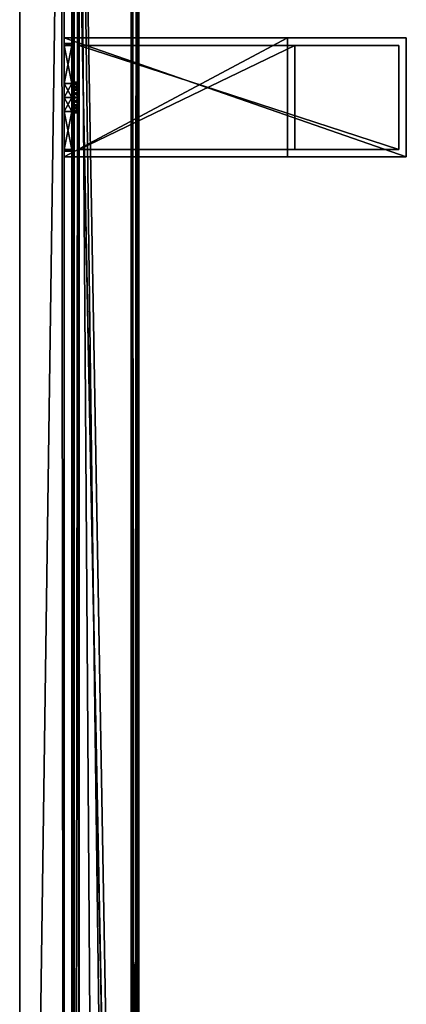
# Model space of a CAD drawing. Header units: metres. Extents: x 0 to 803, y -754 to 49.
# Tile 23 of 24: x 751 to 803, y -197 to -65. Entities that reach past the tile are written whole.
import ezdxf

# ---------------------------------------------------------------- set-up
doc = ezdxf.new("R2010")
doc.units = ezdxf.units.M

msp = doc.modelspace()

# ---------------------------------------------------------------- linework, layer by layer
at = {"layer": 'Y2A77'}
for points in [[(766.480103, -409.00177), (758.312683, 4.012834), (767.312683, 13.012834)], [(766.312256, 12.012419, 6.8), (759.312683, 5.012834, 6.8), (766.312256, -394.90918, 6.8)], [(766.312256, 12.012419, 6.8), (766.312256, -394.90918, 6.8), (766.484253, 12.184372, 6.785111)], [(766.312256, -394.90918, 6.8), (766.705566, -395.611298, 6.719441), (766.484253, 12.184372, 6.785111)], [(767.312683, -396.935669), (766.480103, -409.00177), (767.312683, 13.012834)], [(766.484253, 12.184372, 6.785111), (766.705566, -395.611298, 6.719441), (767.024475, 12.724623, 6.502149)], [(767.16156, -396.570007, 6.328299), (767.024475, 12.724623, 6.502149), (766.705566, -395.611298, 6.719441)], [(767.26355, 12.9637, 6.109252), (767.024475, 12.724623, 6.502149), (767.16156, -396.570007, 6.328299)], [(767.27948, -396.852844, 6.055089), (767.26355, 12.9637, 6.109252), (767.16156, -396.570007, 6.328299)], [(767.312683, 13.012834, 5.8), (767.26355, 12.9637, 6.109252), (767.27948, -396.852844, 6.055089)], [(767.312683, -396.935669, 5.8), (767.312683, 13.012834, 5.8), (767.27948, -396.852844, 6.055089)], [(767.312683, -396.935669, 5.8), (767.312683, -396.935669), (767.312683, 13.012834, 5.8)], [(767.312683, -396.935669), (767.312683, 13.012834), (767.312683, 13.012834, 5.8)], [(758.312683, 4.012834, 5.799586), (758.312683, -388.687012, 5.799586), (758.361694, 4.061841, 6.108867)], [(758.312683, -388.687012, 5.799586), (758.422424, -388.720306, 6.255084), (758.361694, 4.061841, 6.108867)], [(766.480103, -409.00177), (766.416992, -409.453064), (758.312683, 4.012834)], [(766.416992, -409.453064), (758.312683, -388.687012), (758.312683, 4.012834)], [(758.312683, -388.687012), (758.312683, -388.687012, 5.799586), (758.312683, 4.012834)], [(758.312683, -388.687012, 5.799586), (758.312683, 4.012834, 5.799586), (758.312683, 4.012834)], [(758.361694, 4.061841, 6.108867), (758.422424, -388.720306, 6.255084), (758.600647, 4.300764, 6.501865)], [(758.422424, -388.720306, 6.255084), (758.726807, -388.817932, 6.610183), (758.600647, 4.300764, 6.501865)], [(758.600647, 4.300764, 6.501865), (758.726807, -388.817932, 6.610183), (759.140747, 4.840896, 6.785042)], [(759.140747, 4.840896, 6.785042), (758.726807, -388.817932, 6.610183), (759.312683, -389.027802, 6.8)], [(759.312683, 5.012834, 6.8), (759.140747, 4.840896, 6.785042), (759.312683, -389.027802, 6.8)], [(762.064819, -390.450348, 6.8), (759.312683, 5.012834, 6.8), (759.312683, -389.027802, 6.8)], [(764.436768, -392.443329, 6.8), (759.312683, 5.012834, 6.8), (762.064819, -390.450348, 6.8)], [(766.312256, -394.90918, 6.8), (759.312683, 5.012834, 6.8), (764.436768, -392.443329, 6.8)]]:
    msp.add_3dface(points, dxfattribs=at)
at = {"layer": 'Y2A7701'}
for points in [[(757.299866, -67.795776, 805), (757.299866, -67.045776, 797), (757.299866, -68.045776, 798)], [(757.299866, -83.045776, 813), (757.299866, -67.045776, 813), (757.299866, -68.045776, 812)], [(757.299866, -68.045776, 812), (757.299866, -67.045776, 813), (757.299866, -68.045776, 806.887451)], [(757.299866, -68.045776, 806.887451), (757.299866, -67.045776, 813), (757.299866, -67.795776, 805)], [(757.299866, -67.045776, 813), (757.299866, -67.045776, 797), (757.299866, -67.795776, 805)], [(757.299866, -83.045776, 797), (757.299866, -68.045776, 798), (757.299866, -67.045776, 797)], [(803.299866, -67.045776, 797), (803.299866, -83.045776, 797), (757.299866, -67.045776, 797)], [(803.299866, -83.045776, 797), (757.299866, -83.045776, 797), (757.299866, -67.045776, 797)], [(803.299866, -67.045776, 1197), (757.299866, -67.045776, 1181), (757.299866, -67.045776, 1197)], [(757.299866, -67.045776, 1181), (803.299866, -67.045776, 1197), (787.299866, -67.045776, 1181)], [(803.299866, -67.045776, 797), (757.299866, -67.045776, 797), (787.299866, -67.045776, 813)], [(787.299866, -67.045776, 813), (757.299866, -67.045776, 797), (757.299866, -67.045776, 813)], [(787.299866, -83.045776, 813), (787.299866, -67.045776, 813), (757.299866, -83.045776, 813)], [(787.299866, -67.045776, 813), (757.299866, -67.045776, 813), (757.299866, -83.045776, 813)], [(757.299866, -67.795776, 1189), (757.299866, -67.045776, 1181), (757.299866, -68.045776, 1182)], [(757.299866, -83.045776, 1197), (757.299866, -67.045776, 1197), (757.299866, -68.045776, 1196)], [(757.299866, -68.045776, 1196), (757.299866, -67.045776, 1197), (757.299866, -68.045776, 1190.887451)], [(757.299866, -68.045776, 1190.887451), (757.299866, -67.045776, 1197), (757.299866, -67.795776, 1189)], [(757.299866, -67.045776, 1197), (757.299866, -67.045776, 1181), (757.299866, -67.795776, 1189)], [(757.299866, -83.045776, 1181), (757.299866, -68.045776, 1182), (757.299866, -67.045776, 1181)], [(803.299866, -67.045776, 1197), (757.299866, -67.045776, 1197), (803.299866, -83.045776, 1197)], [(757.299866, -67.045776, 1197), (757.299866, -83.045776, 1197), (803.299866, -83.045776, 1197)], [(787.299866, -83.045776, 1181), (757.299866, -83.045776, 1181), (787.299866, -67.045776, 1181)], [(757.299866, -83.045776, 1181), (757.299866, -67.045776, 1181), (787.299866, -67.045776, 1181)], [(787.299866, -83.045776, 1181), (787.299866, -67.045776, 1181), (787.299866, -83.045776, 813)], [(787.299866, -67.045776, 1181), (787.299866, -67.045776, 813), (787.299866, -83.045776, 813)], [(803.299866, -67.045776, 1197), (803.299866, -67.045776, 797), (787.299866, -67.045776, 1181)], [(787.299866, -67.045776, 1181), (803.299866, -67.045776, 797), (787.299866, -67.045776, 813)], [(803.299866, -83.045776, 797), (803.299866, -67.045776, 797), (803.299866, -83.045776, 1197)], [(803.299866, -67.045776, 797), (803.299866, -67.045776, 1197), (803.299866, -83.045776, 1197)], [(757.299866, -68.045776, 803.112549), (757.299866, -67.795776, 805), (757.299866, -68.045776, 798)], [(758.299866, -68.045776, 803.112549), (758.299866, -67.795776, 805), (757.299866, -68.045776, 803.112549)], [(758.299866, -67.795776, 805), (757.299866, -67.795776, 805), (757.299866, -68.045776, 803.112549)], [(758.299866, -67.795776, 805), (758.299866, -68.045776, 806.887451), (757.299866, -67.795776, 805)], [(758.299866, -68.045776, 806.887451), (757.299866, -68.045776, 806.887451), (757.299866, -67.795776, 805)], [(757.299866, -68.045776, 1187.112549), (757.299866, -67.795776, 1189), (757.299866, -68.045776, 1182)], [(757.299866, -68.045776, 1190.887451), (757.299866, -67.795776, 1189), (758.299866, -68.045776, 1190.887451)], [(757.299866, -67.795776, 1189), (758.299866, -67.795776, 1189), (758.299866, -68.045776, 1190.887451)], [(757.299866, -67.795776, 1189), (757.299866, -68.045776, 1187.112549), (758.299866, -67.795776, 1189)], [(757.299866, -68.045776, 1187.112549), (758.299866, -68.045776, 1187.112549), (758.299866, -67.795776, 1189)], [(757.299866, -73.158318, 812), (757.299866, -75.045776, 812.25), (757.299866, -68.045776, 812)], [(757.299866, -68.045776, 798), (757.299866, -75.045776, 797.75), (757.299866, -73.158318, 798)], [(757.299866, -75.045776, 812.25), (757.299866, -83.045776, 813), (757.299866, -68.045776, 812)], [(757.299866, -68.045776, 798), (757.299866, -83.045776, 797), (757.299866, -75.045776, 797.75)], [(758.299866, -68.045776, 798), (758.299866, -68.045776, 803.112549), (757.299866, -68.045776, 798)], [(758.299866, -68.045776, 803.112549), (757.299866, -68.045776, 803.112549), (757.299866, -68.045776, 798)], [(758.299866, -68.045776, 806.887451), (758.299866, -68.045776, 812), (757.299866, -68.045776, 806.887451)], [(758.299866, -68.045776, 812), (757.299866, -68.045776, 812), (757.299866, -68.045776, 806.887451)], [(757.299866, -68.045776, 812), (758.299866, -68.045776, 812), (757.299866, -73.158318, 812)], [(758.299866, -68.045776, 812), (758.299866, -73.158318, 812), (757.299866, -73.158318, 812)], [(758.299866, -68.045776, 798), (757.299866, -68.045776, 798), (758.299866, -73.158318, 798)], [(757.299866, -68.045776, 798), (757.299866, -73.158318, 798), (758.299866, -73.158318, 798)], [(757.299866, -73.158318, 1196), (757.299866, -75.045776, 1196.25), (757.299866, -68.045776, 1196)], [(757.299866, -68.045776, 1182), (757.299866, -75.045776, 1181.75), (757.299866, -73.158318, 1182)], [(757.299866, -75.045776, 1196.25), (757.299866, -83.045776, 1197), (757.299866, -68.045776, 1196)], [(757.299866, -68.045776, 1182), (757.299866, -83.045776, 1181), (757.299866, -75.045776, 1181.75)], [(758.299866, -68.045776, 1190.887451), (758.299866, -68.045776, 1196), (757.299866, -68.045776, 1190.887451)], [(758.299866, -68.045776, 1196), (757.299866, -68.045776, 1196), (757.299866, -68.045776, 1190.887451)], [(758.299866, -68.045776, 1182), (758.299866, -68.045776, 1187.112549), (757.299866, -68.045776, 1182)], [(758.299866, -68.045776, 1187.112549), (757.299866, -68.045776, 1187.112549), (757.299866, -68.045776, 1182)], [(757.299866, -68.045776, 1182), (757.299866, -73.158318, 1182), (758.299866, -68.045776, 1182)], [(757.299866, -73.158318, 1182), (758.299866, -73.158318, 1182), (758.299866, -68.045776, 1182)], [(758.299866, -68.045776, 1196), (758.299866, -73.158318, 1196), (757.299866, -68.045776, 1196)], [(758.299866, -73.158318, 1196), (757.299866, -73.158318, 1196), (757.299866, -68.045776, 1196)], [(758.299866, -72.979355, 805.048767), (758.299866, -73.280586, 806.075439), (758.299866, -67.795776, 805)], [(758.299866, -73.280586, 806.075439), (758.299866, -74.05481, 806.813965), (758.299866, -67.795776, 805)], [(758.299866, -67.795776, 805), (758.299866, -74.05481, 806.813965), (758.299866, -68.045776, 806.887451)], [(758.299866, -68.045776, 803.112549), (758.299866, -72.979355, 805.048767), (758.299866, -67.795776, 805)], [(758.299866, -72.979355, 1188.951172), (758.299866, -73.231812, 1189.990967), (758.299866, -67.795776, 1189)], [(758.299866, -73.231812, 1189.990967), (758.299866, -73.970329, 1190.765137), (758.299866, -67.795776, 1189)], [(758.299866, -67.795776, 1189), (758.299866, -73.970329, 1190.765137), (758.299866, -68.045776, 1190.887451)], [(758.299866, -68.045776, 1187.112549), (758.299866, -72.979355, 1188.951172), (758.299866, -67.795776, 1189)], [(758.299866, -73.158318, 812), (758.299866, -68.045776, 812), (758.299866, -74.05481, 806.813965)], [(758.299866, -74.05481, 806.813965), (758.299866, -68.045776, 812), (758.299866, -68.045776, 806.887451)], [(758.299866, -73.970329, 803.234802), (758.299866, -73.231812, 804.009033), (758.299866, -68.045776, 803.112549)], [(758.299866, -73.231812, 804.009033), (758.299866, -72.979355, 805.048767), (758.299866, -68.045776, 803.112549)], [(758.299866, -73.158318, 798), (758.299866, -74.997002, 802.933594), (758.299866, -68.045776, 798)], [(758.299866, -74.997002, 802.933594), (758.299866, -73.970329, 803.234802), (758.299866, -68.045776, 798)], [(758.299866, -68.045776, 798), (758.299866, -73.970329, 803.234802), (758.299866, -68.045776, 803.112549)], [(758.299866, -74.05481, 1187.186035), (758.299866, -68.045776, 1187.112549), (758.299866, -73.158318, 1182)], [(758.299866, -73.158318, 1182), (758.299866, -68.045776, 1187.112549), (758.299866, -68.045776, 1182)], [(758.299866, -73.970329, 1190.765137), (758.299866, -74.997002, 1191.066406), (758.299866, -68.045776, 1190.887451)], [(758.299866, -74.997002, 1191.066406), (758.299866, -73.158318, 1196), (758.299866, -68.045776, 1190.887451)], [(758.299866, -68.045776, 1190.887451), (758.299866, -73.158318, 1196), (758.299866, -68.045776, 1196)], [(758.299866, -74.05481, 1187.186035), (758.299866, -73.280586, 1187.924561), (758.299866, -68.045776, 1187.112549)], [(758.299866, -73.280586, 1187.924561), (758.299866, -72.979355, 1188.951172), (758.299866, -68.045776, 1187.112549)], [(802.299866, -68.045776, 798), (759.299866, -68.045776, 798), (802.299866, -82.045776, 798)], [(759.299866, -68.045776, 798), (759.299866, -82.045776, 798), (802.299866, -82.045776, 798)], [(788.299866, -82.045776, 812), (759.299866, -82.045776, 812), (788.299866, -68.045776, 812)], [(759.299866, -82.045776, 812), (759.299866, -68.045776, 812), (788.299866, -68.045776, 812)], [(759.299866, -68.045776, 1196), (759.299866, -68.045776, 1182), (802.299866, -68.045776, 1196)], [(759.299866, -68.045776, 1182), (788.299866, -68.045776, 1182), (802.299866, -68.045776, 1196)], [(802.299866, -68.045776, 798), (788.299866, -68.045776, 812), (759.299866, -68.045776, 798)], [(788.299866, -68.045776, 812), (759.299866, -68.045776, 812), (759.299866, -68.045776, 798)], [(759.299866, -68.045776, 812), (759.299866, -82.045776, 812), (759.299866, -75.094551, 807.066406)], [(759.299866, -82.045776, 798), (759.299866, -68.045776, 798), (759.299866, -74.997002, 802.933594)], [(759.299866, -74.997002, 802.933594), (759.299866, -68.045776, 798), (759.299866, -73.970329, 803.234802)], [(759.299866, -73.970329, 803.234802), (759.299866, -68.045776, 798), (759.299866, -73.231812, 804.009033)], [(759.299866, -73.231812, 804.009033), (759.299866, -68.045776, 798), (759.299866, -72.979355, 805.048767)], [(759.299866, -72.979355, 805.048767), (759.299866, -68.045776, 798), (759.299866, -73.280586, 806.075439)], [(759.299866, -68.045776, 798), (759.299866, -68.045776, 812), (759.299866, -73.280586, 806.075439)], [(759.299866, -73.280586, 806.075439), (759.299866, -68.045776, 812), (759.299866, -74.05481, 806.813965)], [(759.299866, -68.045776, 812), (759.299866, -75.094551, 807.066406), (759.299866, -74.05481, 806.813965)], [(802.299866, -68.045776, 1196), (802.299866, -82.045776, 1196), (759.299866, -68.045776, 1196)], [(802.299866, -82.045776, 1196), (759.299866, -82.045776, 1196), (759.299866, -68.045776, 1196)], [(788.299866, -82.045776, 1182), (788.299866, -68.045776, 1182), (759.299866, -82.045776, 1182)], [(788.299866, -68.045776, 1182), (759.299866, -68.045776, 1182), (759.299866, -82.045776, 1182)], [(759.299866, -82.045776, 1182), (759.299866, -68.045776, 1182), (759.299866, -74.05481, 1187.186035)], [(759.299866, -74.05481, 1187.186035), (759.299866, -68.045776, 1182), (759.299866, -73.280586, 1187.924561)], [(759.299866, -73.280586, 1187.924561), (759.299866, -68.045776, 1182), (759.299866, -72.979355, 1188.951172)], [(759.299866, -72.979355, 1188.951172), (759.299866, -68.045776, 1182), (759.299866, -73.231812, 1189.990967)], [(759.299866, -73.231812, 1189.990967), (759.299866, -68.045776, 1196), (759.299866, -73.970329, 1190.765137)], [(759.299866, -68.045776, 1196), (759.299866, -73.231812, 1189.990967), (759.299866, -68.045776, 1182)], [(759.299866, -73.970329, 1190.765137), (759.299866, -68.045776, 1196), (759.299866, -74.997002, 1191.066406)], [(759.299866, -68.045776, 1196), (759.299866, -82.045776, 1196), (759.299866, -74.997002, 1191.066406)], [(788.299866, -82.045776, 1182), (788.299866, -82.045776, 812), (788.299866, -68.045776, 1182)], [(788.299866, -82.045776, 812), (788.299866, -68.045776, 812), (788.299866, -68.045776, 1182)], [(802.299866, -68.045776, 1196), (788.299866, -68.045776, 1182), (802.299866, -68.045776, 798)], [(788.299866, -68.045776, 1182), (788.299866, -68.045776, 812), (802.299866, -68.045776, 798)], [(802.299866, -82.045776, 798), (802.299866, -82.045776, 1196), (802.299866, -68.045776, 798)], [(802.299866, -82.045776, 1196), (802.299866, -68.045776, 1196), (802.299866, -68.045776, 798)], [(758.299866, -73.158318, 812), (758.299866, -75.045776, 812.25), (757.299866, -73.158318, 812)], [(758.299866, -75.045776, 812.25), (757.299866, -75.045776, 812.25), (757.299866, -73.158318, 812)], [(758.299866, -75.045776, 797.75), (758.299866, -73.158318, 798), (757.299866, -75.045776, 797.75)], [(758.299866, -73.158318, 798), (757.299866, -73.158318, 798), (757.299866, -75.045776, 797.75)], [(757.299866, -73.158318, 1182), (757.299866, -75.045776, 1181.75), (758.299866, -73.158318, 1182)], [(757.299866, -75.045776, 1181.75), (758.299866, -75.045776, 1181.75), (758.299866, -73.158318, 1182)], [(757.299866, -75.045776, 1196.25), (757.299866, -73.158318, 1196), (758.299866, -75.045776, 1196.25)], [(757.299866, -73.158318, 1196), (758.299866, -73.158318, 1196), (758.299866, -75.045776, 1196.25)], [(758.299866, -73.280586, 806.075439), (758.299866, -72.979355, 805.048767), (759.299866, -73.280586, 806.075439)], [(759.299866, -73.280586, 806.075439), (758.299866, -72.979355, 805.048767), (759.299866, -72.979355, 805.048767)], [(758.299866, -72.979355, 805.048767), (758.299866, -73.231812, 804.009033), (759.299866, -72.979355, 805.048767)], [(759.299866, -72.979355, 805.048767), (758.299866, -73.231812, 804.009033), (759.299866, -73.231812, 804.009033)], [(759.299866, -73.280586, 1187.924561), (759.299866, -72.979355, 1188.951172), (758.299866, -73.280586, 1187.924561)], [(758.299866, -73.280586, 1187.924561), (759.299866, -72.979355, 1188.951172), (758.299866, -72.979355, 1188.951172)], [(759.299866, -72.979355, 1188.951172), (759.299866, -73.231812, 1189.990967), (758.299866, -72.979355, 1188.951172)], [(758.299866, -72.979355, 1188.951172), (759.299866, -73.231812, 1189.990967), (758.299866, -73.231812, 1189.990967)], [(758.299866, -73.158318, 798), (758.299866, -75.045776, 797.75), (758.299866, -74.997002, 802.933594)], [(758.299866, -75.045776, 812.25), (758.299866, -73.158318, 812), (758.299866, -75.094551, 807.066406)], [(758.299866, -75.094551, 807.066406), (758.299866, -73.158318, 812), (758.299866, -74.05481, 806.813965)], [(758.299866, -73.158318, 1196), (758.299866, -74.997002, 1191.066406), (758.299866, -75.045776, 1196.25)], [(758.299866, -75.045776, 1181.75), (758.299866, -74.05481, 1187.186035), (758.299866, -73.158318, 1182)], [(759.299866, -73.970329, 803.234802), (759.299866, -73.231812, 804.009033), (758.299866, -73.970329, 803.234802)], [(758.299866, -73.970329, 803.234802), (759.299866, -73.231812, 804.009033), (758.299866, -73.231812, 804.009033)], [(758.299866, -73.970329, 1190.765137), (758.299866, -73.231812, 1189.990967), (759.299866, -73.970329, 1190.765137)], [(759.299866, -73.970329, 1190.765137), (758.299866, -73.231812, 1189.990967), (759.299866, -73.231812, 1189.990967)], [(759.299866, -74.05481, 806.813965), (758.299866, -73.280586, 806.075439), (759.299866, -73.280586, 806.075439)], [(758.299866, -73.280586, 806.075439), (759.299866, -74.05481, 806.813965), (758.299866, -74.05481, 806.813965)], [(758.299866, -74.05481, 1187.186035), (759.299866, -73.280586, 1187.924561), (758.299866, -73.280586, 1187.924561)], [(759.299866, -73.280586, 1187.924561), (758.299866, -74.05481, 1187.186035), (759.299866, -74.05481, 1187.186035)], [(759.299866, -74.997002, 802.933594), (759.299866, -73.970329, 803.234802), (758.299866, -74.997002, 802.933594)], [(758.299866, -74.997002, 802.933594), (759.299866, -73.970329, 803.234802), (758.299866, -73.970329, 803.234802)], [(758.299866, -74.997002, 1191.066406), (758.299866, -73.970329, 1190.765137), (759.299866, -74.997002, 1191.066406)], [(759.299866, -74.997002, 1191.066406), (758.299866, -73.970329, 1190.765137), (759.299866, -73.970329, 1190.765137)], [(759.299866, -74.05481, 806.813965), (759.299866, -75.094551, 807.066406), (758.299866, -74.05481, 806.813965)], [(758.299866, -74.05481, 806.813965), (759.299866, -75.094551, 807.066406), (758.299866, -75.094551, 807.066406)], [(758.299866, -74.05481, 1187.186035), (758.299866, -75.094551, 1186.933594), (759.299866, -74.05481, 1187.186035)], [(759.299866, -74.05481, 1187.186035), (758.299866, -75.094551, 1186.933594), (759.299866, -75.094551, 1186.933594)], [(758.299866, -75.094551, 1186.933594), (758.299866, -74.05481, 1187.186035), (758.299866, -75.045776, 1181.75)], [(759.299866, -75.094551, 1186.933594), (759.299866, -82.045776, 1182), (759.299866, -74.05481, 1187.186035)], [(757.299866, -76.933235, 812), (757.299866, -83.045776, 813), (757.299866, -75.045776, 812.25)], [(757.299866, -75.045776, 797.75), (757.299866, -83.045776, 797), (757.299866, -76.933235, 798)], [(758.299866, -75.045776, 812.25), (758.299866, -76.933235, 812), (757.299866, -75.045776, 812.25)], [(758.299866, -76.933235, 812), (757.299866, -76.933235, 812), (757.299866, -75.045776, 812.25)], [(758.299866, -76.933235, 798), (758.299866, -75.045776, 797.75), (757.299866, -76.933235, 798)], [(758.299866, -75.045776, 797.75), (757.299866, -75.045776, 797.75), (757.299866, -76.933235, 798)], [(757.299866, -76.933235, 1196), (757.299866, -83.045776, 1197), (757.299866, -75.045776, 1196.25)], [(757.299866, -75.045776, 1181.75), (757.299866, -83.045776, 1181), (757.299866, -76.933235, 1182)], [(757.299866, -75.045776, 1181.75), (757.299866, -76.933235, 1182), (758.299866, -75.045776, 1181.75)], [(757.299866, -76.933235, 1182), (758.299866, -76.933235, 1182), (758.299866, -75.045776, 1181.75)], [(757.299866, -76.933235, 1196), (757.299866, -75.045776, 1196.25), (758.299866, -76.933235, 1196)], [(757.299866, -75.045776, 1196.25), (758.299866, -75.045776, 1196.25), (758.299866, -76.933235, 1196)], [(759.299866, -76.036751, 803.186035), (759.299866, -74.997002, 802.933594), (758.299866, -76.036751, 803.186035)], [(758.299866, -76.036751, 803.186035), (759.299866, -74.997002, 802.933594), (758.299866, -74.997002, 802.933594)], [(758.299866, -75.045776, 797.75), (758.299866, -76.933235, 798), (758.299866, -74.997002, 802.933594)], [(758.299866, -74.997002, 802.933594), (758.299866, -76.933235, 798), (758.299866, -76.036751, 803.186035)], [(758.299866, -76.036751, 1190.813965), (758.299866, -74.997002, 1191.066406), (759.299866, -76.036751, 1190.813965)], [(759.299866, -76.036751, 1190.813965), (758.299866, -74.997002, 1191.066406), (759.299866, -74.997002, 1191.066406)], [(758.299866, -74.997002, 1191.066406), (758.299866, -76.036751, 1190.813965), (758.299866, -75.045776, 1196.25)], [(758.299866, -76.933235, 812), (758.299866, -75.045776, 812.25), (758.299866, -75.094551, 807.066406)], [(758.299866, -75.045776, 1196.25), (758.299866, -76.036751, 1190.813965), (758.299866, -76.933235, 1196)], [(758.299866, -76.933235, 1182), (758.299866, -75.094551, 1186.933594), (758.299866, -75.045776, 1181.75)], [(759.299866, -75.094551, 807.066406), (759.299866, -76.121231, 806.765198), (758.299866, -75.094551, 807.066406)], [(758.299866, -75.094551, 807.066406), (759.299866, -76.121231, 806.765198), (758.299866, -76.121231, 806.765198)], [(758.299866, -76.121231, 806.765198), (758.299866, -82.045776, 806.887451), (758.299866, -75.094551, 807.066406)], [(758.299866, -82.045776, 806.887451), (758.299866, -82.045776, 812), (758.299866, -75.094551, 807.066406)], [(758.299866, -75.094551, 807.066406), (758.299866, -82.045776, 812), (758.299866, -76.933235, 812)], [(758.299866, -75.094551, 1186.933594), (758.299866, -76.121231, 1187.234863), (759.299866, -75.094551, 1186.933594)], [(759.299866, -75.094551, 1186.933594), (758.299866, -76.121231, 1187.234863), (759.299866, -76.121231, 1187.234863)], [(758.299866, -76.933235, 1182), (758.299866, -82.045776, 1182), (758.299866, -75.094551, 1186.933594)], [(758.299866, -82.045776, 1182), (758.299866, -82.045776, 1187.112549), (758.299866, -75.094551, 1186.933594)], [(758.299866, -75.094551, 1186.933594), (758.299866, -82.045776, 1187.112549), (758.299866, -76.121231, 1187.234863)], [(759.299866, -76.036751, 803.186035), (759.299866, -82.045776, 798), (759.299866, -74.997002, 802.933594)], [(759.299866, -74.997002, 1191.066406), (759.299866, -82.045776, 1196), (759.299866, -76.036751, 1190.813965)], [(759.299866, -75.094551, 807.066406), (759.299866, -82.045776, 812), (759.299866, -76.121231, 806.765198)], [(759.299866, -76.121231, 1187.234863), (759.299866, -82.045776, 1182), (759.299866, -75.094551, 1186.933594)], [(759.299866, -76.036751, 803.186035), (758.299866, -76.810966, 803.924561), (759.299866, -76.810966, 803.924561)], [(758.299866, -76.810966, 803.924561), (759.299866, -76.036751, 803.186035), (758.299866, -76.036751, 803.186035)], [(758.299866, -76.933235, 798), (758.299866, -82.045776, 798), (758.299866, -76.036751, 803.186035)], [(758.299866, -76.036751, 803.186035), (758.299866, -82.045776, 798), (758.299866, -82.045776, 803.112549)], [(758.299866, -82.045776, 803.112549), (758.299866, -76.810966, 803.924561), (758.299866, -76.036751, 803.186035)], [(758.299866, -76.036751, 1190.813965), (759.299866, -76.810966, 1190.075439), (758.299866, -76.810966, 1190.075439)], [(759.299866, -76.810966, 1190.075439), (758.299866, -76.036751, 1190.813965), (759.299866, -76.036751, 1190.813965)], [(758.299866, -76.036751, 1190.813965), (758.299866, -82.045776, 1190.887451), (758.299866, -76.933235, 1196)], [(758.299866, -76.036751, 1190.813965), (758.299866, -82.295776, 1189), (758.299866, -82.045776, 1190.887451)], [(758.299866, -76.810966, 1190.075439), (758.299866, -82.295776, 1189), (758.299866, -76.036751, 1190.813965)], [(759.299866, -76.121231, 806.765198), (759.299866, -76.859741, 805.990967), (758.299866, -76.121231, 806.765198)], [(758.299866, -76.121231, 806.765198), (759.299866, -76.859741, 805.990967), (758.299866, -76.859741, 805.990967)], [(758.299866, -76.859741, 805.990967), (758.299866, -82.045776, 806.887451), (758.299866, -76.121231, 806.765198)], [(758.299866, -76.121231, 1187.234863), (758.299866, -76.859741, 1188.009033), (759.299866, -76.121231, 1187.234863)], [(759.299866, -76.121231, 1187.234863), (758.299866, -76.859741, 1188.009033), (759.299866, -76.859741, 1188.009033)], [(758.299866, -76.121231, 1187.234863), (758.299866, -82.045776, 1187.112549), (758.299866, -76.859741, 1188.009033)], [(758.299866, -76.810966, 803.924561), (758.299866, -77.112206, 804.951233), (759.299866, -76.810966, 803.924561)], [(759.299866, -76.810966, 803.924561), (758.299866, -77.112206, 804.951233), (759.299866, -77.112206, 804.951233)], [(758.299866, -76.810966, 803.924561), (758.299866, -82.045776, 803.112549), (758.299866, -77.112206, 804.951233)], [(759.299866, -76.810966, 1190.075439), (759.299866, -77.112206, 1189.048828), (758.299866, -76.810966, 1190.075439)], [(758.299866, -76.810966, 1190.075439), (759.299866, -77.112206, 1189.048828), (758.299866, -77.112206, 1189.048828)], [(758.299866, -77.112206, 1189.048828), (758.299866, -82.295776, 1189), (758.299866, -76.810966, 1190.075439)], [(758.299866, -77.112206, 804.951233), (758.299866, -76.859741, 805.990967), (759.299866, -77.112206, 804.951233)], [(759.299866, -77.112206, 804.951233), (758.299866, -76.859741, 805.990967), (759.299866, -76.859741, 805.990967)], [(758.299866, -77.112206, 804.951233), (758.299866, -82.295776, 805), (758.299866, -76.859741, 805.990967)], [(758.299866, -82.295776, 805), (758.299866, -82.045776, 806.887451), (758.299866, -76.859741, 805.990967)], [(759.299866, -77.112206, 1189.048828), (759.299866, -76.859741, 1188.009033), (758.299866, -77.112206, 1189.048828)], [(758.299866, -77.112206, 1189.048828), (759.299866, -76.859741, 1188.009033), (758.299866, -76.859741, 1188.009033)], [(758.299866, -82.295776, 1189), (758.299866, -76.859741, 1188.009033), (758.299866, -82.045776, 1187.112549)], [(758.299866, -76.859741, 1188.009033), (758.299866, -82.295776, 1189), (758.299866, -77.112206, 1189.048828)], [(759.299866, -76.810966, 803.924561), (759.299866, -82.045776, 798), (759.299866, -76.036751, 803.186035)], [(759.299866, -82.045776, 1196), (759.299866, -76.810966, 1190.075439), (759.299866, -76.036751, 1190.813965)], [(759.299866, -76.121231, 806.765198), (759.299866, -82.045776, 812), (759.299866, -76.859741, 805.990967)], [(759.299866, -76.859741, 1188.009033), (759.299866, -82.045776, 1182), (759.299866, -76.121231, 1187.234863)], [(759.299866, -77.112206, 804.951233), (759.299866, -82.045776, 798), (759.299866, -76.810966, 803.924561)], [(759.299866, -82.045776, 1196), (759.299866, -82.045776, 1182), (759.299866, -76.810966, 1190.075439)], [(759.299866, -76.810966, 1190.075439), (759.299866, -82.045776, 1182), (759.299866, -77.112206, 1189.048828)], [(759.299866, -82.045776, 812), (759.299866, -82.045776, 798), (759.299866, -76.859741, 805.990967)], [(759.299866, -76.859741, 805.990967), (759.299866, -82.045776, 798), (759.299866, -77.112206, 804.951233)], [(759.299866, -77.112206, 1189.048828), (759.299866, -82.045776, 1182), (759.299866, -76.859741, 1188.009033)], [(757.299866, -76.933235, 798), (757.299866, -83.045776, 797), (757.299866, -82.045776, 798)], [(757.299866, -82.045776, 812), (757.299866, -83.045776, 813), (757.299866, -76.933235, 812)], [(758.299866, -76.933235, 798), (757.299866, -76.933235, 798), (758.299866, -82.045776, 798)], [(757.299866, -76.933235, 798), (757.299866, -82.045776, 798), (758.299866, -82.045776, 798)], [(757.299866, -76.933235, 812), (758.299866, -76.933235, 812), (757.299866, -82.045776, 812)], [(758.299866, -76.933235, 812), (758.299866, -82.045776, 812), (757.299866, -82.045776, 812)], [(757.299866, -76.933235, 1182), (757.299866, -83.045776, 1181), (757.299866, -82.045776, 1182)], [(757.299866, -82.045776, 1196), (757.299866, -83.045776, 1197), (757.299866, -76.933235, 1196)], [(758.299866, -76.933235, 1196), (758.299866, -82.045776, 1196), (757.299866, -76.933235, 1196)], [(758.299866, -82.045776, 1196), (757.299866, -82.045776, 1196), (757.299866, -76.933235, 1196)], [(757.299866, -76.933235, 1182), (757.299866, -82.045776, 1182), (758.299866, -76.933235, 1182)], [(757.299866, -82.045776, 1182), (758.299866, -82.045776, 1182), (758.299866, -76.933235, 1182)], [(758.299866, -76.933235, 1196), (758.299866, -82.045776, 1190.887451), (758.299866, -82.045776, 1196)], [(758.299866, -77.112206, 804.951233), (758.299866, -82.045776, 803.112549), (758.299866, -82.295776, 805)], [(757.299866, -82.045776, 798), (757.299866, -83.045776, 797), (757.299866, -82.045776, 803.112549)], [(757.299866, -82.045776, 803.112549), (757.299866, -83.045776, 797), (757.299866, -82.295776, 805)], [(757.299866, -82.295776, 805), (757.299866, -83.045776, 813), (757.299866, -82.045776, 806.887451)], [(757.299866, -82.045776, 806.887451), (757.299866, -83.045776, 813), (757.299866, -82.045776, 812)], [(758.299866, -82.045776, 806.887451), (758.299866, -82.295776, 805), (757.299866, -82.045776, 806.887451)], [(758.299866, -82.295776, 805), (757.299866, -82.295776, 805), (757.299866, -82.045776, 806.887451)], [(758.299866, -82.295776, 805), (758.299866, -82.045776, 803.112549), (757.299866, -82.295776, 805)], [(758.299866, -82.045776, 803.112549), (757.299866, -82.045776, 803.112549), (757.299866, -82.295776, 805)], [(758.299866, -82.045776, 803.112549), (758.299866, -82.045776, 798), (757.299866, -82.045776, 803.112549)], [(758.299866, -82.045776, 798), (757.299866, -82.045776, 798), (757.299866, -82.045776, 803.112549)], [(758.299866, -82.045776, 812), (758.299866, -82.045776, 806.887451), (757.299866, -82.045776, 812)], [(758.299866, -82.045776, 806.887451), (757.299866, -82.045776, 806.887451), (757.299866, -82.045776, 812)], [(757.299866, -82.045776, 1182), (757.299866, -83.045776, 1181), (757.299866, -82.045776, 1187.112549)], [(757.299866, -82.045776, 1187.112549), (757.299866, -83.045776, 1181), (757.299866, -82.295776, 1189)], [(757.299866, -82.295776, 1189), (757.299866, -83.045776, 1197), (757.299866, -82.045776, 1190.887451)], [(757.299866, -82.045776, 1190.887451), (757.299866, -83.045776, 1197), (757.299866, -82.045776, 1196)], [(757.299866, -82.045776, 1187.112549), (757.299866, -82.295776, 1189), (758.299866, -82.045776, 1187.112549)], [(757.299866, -82.295776, 1189), (758.299866, -82.295776, 1189), (758.299866, -82.045776, 1187.112549)], [(757.299866, -82.295776, 1189), (757.299866, -82.045776, 1190.887451), (758.299866, -82.295776, 1189)], [(757.299866, -82.045776, 1190.887451), (758.299866, -82.045776, 1190.887451), (758.299866, -82.295776, 1189)], [(758.299866, -82.045776, 1196), (758.299866, -82.045776, 1190.887451), (757.299866, -82.045776, 1196)], [(758.299866, -82.045776, 1190.887451), (757.299866, -82.045776, 1190.887451), (757.299866, -82.045776, 1196)], [(758.299866, -82.045776, 1187.112549), (758.299866, -82.045776, 1182), (757.299866, -82.045776, 1187.112549)], [(758.299866, -82.045776, 1182), (757.299866, -82.045776, 1182), (757.299866, -82.045776, 1187.112549)], [(802.299866, -82.045776, 1196), (759.299866, -82.045776, 1182), (759.299866, -82.045776, 1196)], [(759.299866, -82.045776, 1182), (802.299866, -82.045776, 1196), (788.299866, -82.045776, 1182)], [(802.299866, -82.045776, 798), (759.299866, -82.045776, 798), (788.299866, -82.045776, 812)], [(788.299866, -82.045776, 812), (759.299866, -82.045776, 798), (759.299866, -82.045776, 812)], [(802.299866, -82.045776, 1196), (802.299866, -82.045776, 798), (788.299866, -82.045776, 1182)], [(788.299866, -82.045776, 1182), (802.299866, -82.045776, 798), (788.299866, -82.045776, 812)], [(757.299866, -83.045776, 797), (757.299866, -83.045776, 813), (757.299866, -82.295776, 805)], [(757.299866, -83.045776, 1181), (757.299866, -83.045776, 1197), (757.299866, -82.295776, 1189)], [(757.299866, -83.045776, 1197), (757.299866, -83.045776, 1181), (803.299866, -83.045776, 1197)], [(757.299866, -83.045776, 1181), (787.299866, -83.045776, 1181), (803.299866, -83.045776, 1197)], [(803.299866, -83.045776, 797), (787.299866, -83.045776, 813), (757.299866, -83.045776, 797)], [(787.299866, -83.045776, 813), (757.299866, -83.045776, 813), (757.299866, -83.045776, 797)], [(803.299866, -83.045776, 1197), (787.299866, -83.045776, 1181), (803.299866, -83.045776, 797)], [(787.299866, -83.045776, 1181), (787.299866, -83.045776, 813), (803.299866, -83.045776, 797)]]:
    msp.add_3dface(points, dxfattribs=at)
at = {"layer": 'Y2A77012'}
for points in [[(751.299866, -399.099579, 13.5), (756.900391, 1.544305, 13.5), (757.299866, -399.099579, 13.5)], [(751.299866, -14.996019, 13.5), (756.900391, 1.544305, 13.5), (751.299866, -399.099579, 13.5)], [(751.299866, -399.099579, 1980.5), (756.900391, 1.544305, 1980.5), (751.299866, -14.996019, 1980.5)], [(757.299866, -399.099579, 1980.5), (756.900391, 1.544305, 1980.5), (751.299866, -399.099579, 1980.5)], [(757.299866, -399.099579, 13.5), (756.900391, 1.544305, 13.5), (757.299866, -15.045778, 13.5)], [(757.299866, -15.045778, 1980.5), (756.900391, 1.544305, 1980.5), (757.299866, -399.099579, 1980.5)], [(751.299866, -14.996019, 13.5), (751.299866, -399.099579, 13.5), (751.299866, -14.996019, 1980.5)], [(751.299866, -399.099579, 13.5), (751.299866, -399.099579, 1980.5), (751.299866, -14.996019, 1980.5)], [(757.299866, -399.099579, 13.5), (757.299866, -15.045778, 13.5), (757.299866, -399.099579, 1980.5)], [(757.299866, -15.045778, 13.5), (757.299866, -15.045778, 1980.5), (757.299866, -399.099579, 1980.5)]]:
    msp.add_3dface(points, dxfattribs=at)

doc.saveas('drawing.dxf')
